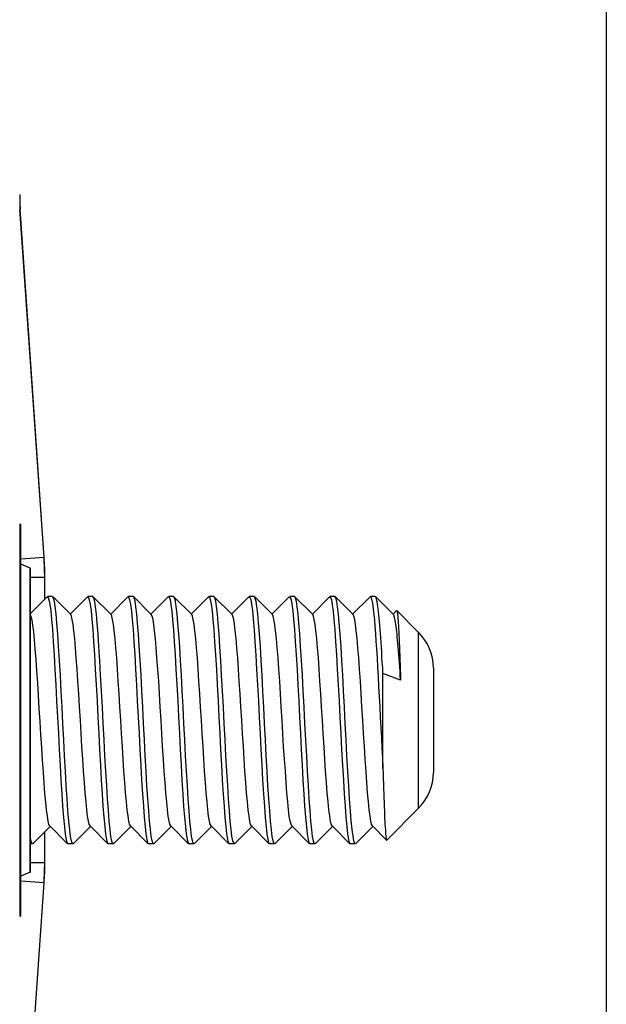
# Model space of a CAD drawing. Header units: inches. Extents: x 0 to 160, y -11 to 104.
# Tile 8 of 121: x 26.794 to 27.456, y 23.5 to 24.611. Entities that reach past the tile are written whole.
import ezdxf

# ---------------------------------------------------------------- set-up
doc = ezdxf.new("R2010")
doc.units = ezdxf.units.IN
doc.header["$LTSCALE"] = 9.614827
doc.header["$MEASUREMENT"] = 0
doc.layers.add('Visible Edges(ANSI)', color=7, linetype='Continuous', lineweight=25)
doc.layers.add('Visible Tangent Edges(ANSI)', color=7, linetype='Continuous', lineweight=25)

msp = doc.modelspace()

# ---------------------------------------------------------------- linework, layer by layer
at = {"layer": 'Visible Edges(ANSI)'}
for p, q in [((27.456, 88.3052), (27.456, 22.7807)), ((26.8214, 24.004), (26.7942, 24.3971)), ((26.7944, 24.0416), (26.7937, 24.0417)), ((26.7949, 23.5998), (26.7949, 24.041)), ((26.8055, 23.992), (26.7949, 23.9964)), ((26.8059, 23.6494), (26.8059, 23.9914)), ((26.8221, 23.957), (26.8221, 23.9814)), ((26.8059, 23.9408), (26.8248, 23.9597)), ((26.8309, 23.9599), (26.8252, 23.9599)), ((26.8313, 23.9597), (26.8513, 23.9397)), ((26.8508, 23.9402), (26.8704, 23.9597)), ((26.8764, 23.9599), (26.8707, 23.9599)), ((26.8768, 23.9597), (26.8968, 23.9397)), ((26.8964, 23.9402), (26.9159, 23.9597)), ((26.922, 23.9599), (26.9163, 23.9599)), ((26.9224, 23.9597), (26.9423, 23.9397)), ((26.9419, 23.9402), (26.9615, 23.9597)), ((26.9675, 23.9599), (26.9618, 23.9599)), ((26.9679, 23.9597), (26.9879, 23.9397)), ((26.9874, 23.9402), (27.007, 23.9597)), ((27.0131, 23.9599), (27.0074, 23.9599)), ((27.0134, 23.9597), (27.0334, 23.9397)), ((27.033, 23.9402), (27.0525, 23.9597)), ((27.0586, 23.9599), (27.0529, 23.9599)), ((27.059, 23.9597), (27.079, 23.9397)), ((27.0785, 23.9402), (27.0981, 23.9597)), ((27.1042, 23.9599), (27.0985, 23.9599)), ((27.1045, 23.9597), (27.1245, 23.9397)), ((27.1241, 23.9402), (27.1436, 23.9597)), ((27.1497, 23.9599), (27.144, 23.9599)), ((27.1501, 23.9597), (27.1701, 23.9397)), ((27.1696, 23.9402), (27.1892, 23.9597)), ((27.1952, 23.9599), (27.1896, 23.9599)), ((27.1956, 23.9597), (27.2156, 23.9397)), ((27.2152, 23.9402), (27.2192, 23.9443)), ((27.2441, 23.9196), (27.2195, 23.9443)), ((27.2607, 23.8794), (27.2607, 23.7614)), ((27.2237, 23.8657), (27.2038, 23.8733)), ((27.2038, 23.7665), (27.2038, 23.8733)), ((27.2441, 23.7212), (27.2081, 23.6852)), ((26.828, 23.7006), (26.8085, 23.6811)), ((26.8476, 23.6811), (26.8276, 23.7011)), ((26.8736, 23.7006), (26.854, 23.6811)), ((26.8931, 23.6811), (26.8731, 23.7011)), ((26.9191, 23.7006), (26.8996, 23.6811)), ((26.9387, 23.6811), (26.9187, 23.7011)), ((26.9647, 23.7006), (26.9451, 23.6811)), ((26.9842, 23.6811), (26.9642, 23.7011)), ((27.0102, 23.7006), (26.9907, 23.6811)), ((27.0298, 23.6811), (27.0098, 23.7011)), ((27.0558, 23.7006), (27.0362, 23.6811)), ((27.0753, 23.6811), (27.0553, 23.7011)), ((27.1013, 23.7006), (27.0818, 23.6811)), ((27.1209, 23.6811), (27.1009, 23.7011)), ((27.1469, 23.7006), (27.1273, 23.6811)), ((27.1664, 23.6811), (27.1464, 23.7011)), ((27.1924, 23.7006), (27.1728, 23.6811)), ((27.2079, 23.6852), (27.192, 23.7011)), ((26.8221, 23.6594), (26.8221, 23.6947)), ((26.8081, 23.6809), (26.8059, 23.6809)), ((26.8537, 23.6809), (26.848, 23.6809)), ((26.8992, 23.6809), (26.8935, 23.6809)), ((26.9447, 23.6809), (26.9391, 23.6809)), ((26.9903, 23.6809), (26.9846, 23.6809)), ((27.0358, 23.6809), (27.0301, 23.6809)), ((27.0814, 23.6809), (27.0757, 23.6809)), ((27.1269, 23.6809), (27.1212, 23.6809)), ((27.1725, 23.6809), (27.1668, 23.6809)), ((26.8055, 23.6489), (26.7949, 23.6444)), ((26.7942, 23.2437), (26.8214, 23.6369)), ((26.7944, 23.5993), (26.7937, 23.5991))]:
    msp.add_line(p, q, dxfattribs=at)
at = {"layer": 'Visible Edges(ANSI)', "flags": 128}
for points in [[(26.8248, 23.9592), (26.8258, 23.959), (26.8267, 23.9564), (26.8277, 23.9515), (26.8287, 23.9441), (26.8296, 23.9344), (26.8306, 23.9227), (26.8316, 23.9091), (26.8325, 23.894), (26.8335, 23.8777), (26.8345, 23.8604), (26.8354, 23.8424), (26.8364, 23.824), (26.8374, 23.8055), (26.8383, 23.7873), (26.8393, 23.7697), (26.8403, 23.753), (26.8412, 23.7374), (26.8422, 23.7233), (26.8431, 23.7108), (26.8441, 23.7002), (26.8451, 23.6919), (26.846, 23.686), (26.847, 23.6825), (26.848, 23.6814)], [(26.854, 23.6815), (26.8531, 23.6817), (26.8521, 23.6842), (26.8511, 23.6893), (26.8502, 23.6968), (26.8492, 23.7065), (26.8482, 23.7183), (26.8473, 23.7318), (26.8463, 23.7468), (26.8454, 23.7631), (26.8444, 23.7803), (26.8434, 23.7983), (26.8425, 23.8168), (26.8415, 23.8352), (26.8405, 23.8534), (26.8396, 23.8711), (26.8386, 23.8879), (26.8376, 23.9035), (26.8367, 23.9177), (26.8357, 23.9301), (26.8347, 23.9405), (26.8338, 23.9487), (26.8328, 23.9546), (26.8319, 23.9582), (26.8309, 23.9594)], [(26.8704, 23.9594), (26.8713, 23.959), (26.8723, 23.9562), (26.8733, 23.9512), (26.8742, 23.9439), (26.8752, 23.9344), (26.8762, 23.9228), (26.8771, 23.9093), (26.8781, 23.8942), (26.879, 23.8778), (26.88, 23.8604), (26.881, 23.8424), (26.8819, 23.824), (26.8829, 23.8055), (26.8839, 23.7872), (26.8848, 23.7696), (26.8858, 23.753), (26.8868, 23.7375), (26.8877, 23.7234), (26.8887, 23.7109), (26.8897, 23.7004), (26.8906, 23.6919), (26.8916, 23.6858), (26.8925, 23.6823), (26.8935, 23.6812)], [(26.8996, 23.6813), (26.8986, 23.6814), (26.8977, 23.6841), (26.8967, 23.6894), (26.8957, 23.697), (26.8948, 23.7067), (26.8938, 23.7184), (26.8928, 23.7318), (26.8919, 23.7467), (26.8909, 23.7629), (26.8899, 23.7802), (26.889, 23.7983), (26.888, 23.8167), (26.887, 23.8352), (26.8861, 23.8535), (26.8851, 23.8712), (26.8841, 23.888), (26.8832, 23.9036), (26.8822, 23.9177), (26.8813, 23.93), (26.8803, 23.9403), (26.8793, 23.9485), (26.8784, 23.9545), (26.8774, 23.9583), (26.8764, 23.9597)], [(26.9159, 23.9596), (26.9169, 23.9591), (26.9178, 23.9563), (26.9188, 23.9511), (26.9198, 23.9437), (26.9207, 23.9342), (26.9217, 23.9227), (26.9227, 23.9093), (26.9236, 23.8943), (26.9246, 23.8779), (26.9256, 23.8605), (26.9265, 23.8424), (26.9275, 23.824), (26.9284, 23.8055), (26.9294, 23.7872), (26.9304, 23.7696), (26.9313, 23.7528), (26.9323, 23.7374), (26.9333, 23.7234), (26.9342, 23.711), (26.9352, 23.7006), (26.9362, 23.6921), (26.9371, 23.6859), (26.9381, 23.6822), (26.9391, 23.681)], [(26.9451, 23.6811), (26.9442, 23.6815), (26.9432, 23.6844), (26.9422, 23.6896), (26.9413, 23.6971), (26.9403, 23.7067), (26.9393, 23.7182), (26.9384, 23.7316), (26.9374, 23.7465), (26.9364, 23.7629), (26.9355, 23.7803), (26.9345, 23.7984), (26.9336, 23.8168), (26.9326, 23.8353), (26.9316, 23.8536), (26.9307, 23.8713), (26.9297, 23.8881), (26.9287, 23.9036), (26.9278, 23.9175), (26.9268, 23.9298), (26.9258, 23.9402), (26.9249, 23.9485), (26.9239, 23.9547), (26.9229, 23.9585), (26.922, 23.9599)], [(26.9615, 23.9597), (26.9624, 23.9594), (26.9634, 23.9565), (26.9643, 23.9512), (26.9653, 23.9437), (26.9663, 23.934), (26.9672, 23.9225), (26.9682, 23.9092), (26.9692, 23.8943), (26.9701, 23.8779), (26.9711, 23.8606), (26.9721, 23.8425), (26.973, 23.8241), (26.974, 23.8055), (26.975, 23.7873), (26.9759, 23.7696), (26.9769, 23.7528), (26.9778, 23.7372), (26.9788, 23.7232), (26.9798, 23.711), (26.9807, 23.7006), (26.9817, 23.6924), (26.9827, 23.6862), (26.9836, 23.6824), (26.9846, 23.681)], [(26.9907, 23.6813), (26.9897, 23.6817), (26.9887, 23.6846), (26.9878, 23.6897), (26.9868, 23.6971), (26.9858, 23.7065), (26.9849, 23.7181), (26.9839, 23.7315), (26.983, 23.7466), (26.982, 23.763), (26.981, 23.7803), (26.9801, 23.7984), (26.9791, 23.8169), (26.9781, 23.8354), (26.9772, 23.8536), (26.9762, 23.8713), (26.9752, 23.888), (26.9743, 23.9034), (26.9733, 23.9174), (26.9723, 23.9298), (26.9714, 23.9403), (26.9704, 23.9487), (26.9695, 23.9549), (26.9685, 23.9587), (26.9675, 23.9598)], [(27.007, 23.9594), (27.008, 23.9593), (27.0089, 23.9567), (27.0099, 23.9515), (27.0109, 23.9439), (27.0118, 23.9342), (27.0128, 23.9225), (27.0137, 23.909), (27.0147, 23.8941), (27.0157, 23.8778), (27.0166, 23.8606), (27.0176, 23.8425), (27.0186, 23.8241), (27.0195, 23.8056), (27.0205, 23.7874), (27.0215, 23.7697), (27.0224, 23.7529), (27.0234, 23.7372), (27.0244, 23.7231), (27.0253, 23.7107), (27.0263, 23.7004), (27.0273, 23.6922), (27.0282, 23.6863), (27.0292, 23.6826), (27.0301, 23.6813)], [(27.0362, 23.6816), (27.0353, 23.6819), (27.0343, 23.6845), (27.0333, 23.6895), (27.0324, 23.6968), (27.0314, 23.7064), (27.0304, 23.7181), (27.0295, 23.7316), (27.0285, 23.7467), (27.0275, 23.7631), (27.0266, 23.7804), (27.0256, 23.7984), (27.0246, 23.8168), (27.0237, 23.8353), (27.0227, 23.8535), (27.0217, 23.8711), (27.0208, 23.8878), (27.0198, 23.9033), (27.0189, 23.9175), (27.0179, 23.9299), (27.0169, 23.9405), (27.016, 23.9489), (27.015, 23.9549), (27.014, 23.9584), (27.0131, 23.9595)], [(27.0525, 23.9592), (27.0535, 23.9591), (27.0545, 23.9565), (27.0554, 23.9515), (27.0564, 23.9441), (27.0574, 23.9344), (27.0583, 23.9226), (27.0593, 23.9091), (27.0603, 23.894), (27.0612, 23.8777), (27.0622, 23.8605), (27.0632, 23.8425), (27.0641, 23.824), (27.0651, 23.8056), (27.066, 23.7874), (27.067, 23.7697), (27.068, 23.753), (27.0689, 23.7374), (27.0699, 23.7232), (27.0709, 23.7107), (27.0718, 23.7002), (27.0728, 23.692), (27.0738, 23.6861), (27.0747, 23.6826), (27.0757, 23.6814)], [(27.0818, 23.6815), (27.0808, 23.6817), (27.0798, 23.6842), (27.0789, 23.6893), (27.0779, 23.6968), (27.0769, 23.7065), (27.076, 23.7183), (27.075, 23.7318), (27.074, 23.7468), (27.0731, 23.763), (27.0721, 23.7803), (27.0712, 23.7983), (27.0702, 23.8168), (27.0692, 23.8352), (27.0683, 23.8534), (27.0673, 23.8711), (27.0663, 23.8879), (27.0654, 23.9035), (27.0644, 23.9177), (27.0634, 23.9301), (27.0625, 23.9405), (27.0615, 23.9487), (27.0605, 23.9545), (27.0596, 23.9581), (27.0586, 23.9594)], [(27.0981, 23.9593), (27.0991, 23.9589), (27.1, 23.9563), (27.101, 23.9513), (27.1019, 23.944), (27.1029, 23.9345), (27.1039, 23.9228), (27.1048, 23.9092), (27.1058, 23.8941), (27.1068, 23.8778), (27.1077, 23.8604), (27.1087, 23.8424), (27.1097, 23.824), (27.1106, 23.8055), (27.1116, 23.7873), (27.1126, 23.7697), (27.1135, 23.753), (27.1145, 23.7375), (27.1154, 23.7234), (27.1164, 23.7109), (27.1174, 23.7003), (27.1183, 23.6919), (27.1193, 23.6859), (27.1203, 23.6823), (27.1212, 23.6813)], [(27.1273, 23.6813), (27.1263, 23.6815), (27.1254, 23.6841), (27.1244, 23.6894), (27.1234, 23.6969), (27.1225, 23.7067), (27.1215, 23.7184), (27.1206, 23.7318), (27.1196, 23.7467), (27.1186, 23.7629), (27.1177, 23.7802), (27.1167, 23.7983), (27.1157, 23.8167), (27.1148, 23.8352), (27.1138, 23.8535), (27.1128, 23.8712), (27.1119, 23.888), (27.1109, 23.9036), (27.1099, 23.9178), (27.109, 23.9301), (27.108, 23.9403), (27.107, 23.9485), (27.1061, 23.9545), (27.1051, 23.9583), (27.1042, 23.9596)], [(27.1436, 23.9595), (27.1446, 23.9591), (27.1456, 23.9562), (27.1465, 23.9511), (27.1475, 23.9437), (27.1485, 23.9343), (27.1494, 23.9228), (27.1504, 23.9093), (27.1513, 23.8943), (27.1523, 23.8779), (27.1533, 23.8605), (27.1542, 23.8424), (27.1552, 23.824), (27.1562, 23.8055), (27.1571, 23.7872), (27.1581, 23.7696), (27.1591, 23.7529), (27.16, 23.7374), (27.161, 23.7234), (27.162, 23.7111), (27.1629, 23.7006), (27.1639, 23.6921), (27.1649, 23.6859), (27.1658, 23.6822), (27.1668, 23.681)], [(27.1728, 23.6811), (27.1719, 23.6814), (27.1709, 23.6843), (27.17, 23.6896), (27.169, 23.6971), (27.168, 23.7068), (27.1671, 23.7183), (27.1661, 23.7316), (27.1651, 23.7466), (27.1642, 23.7629), (27.1632, 23.7803), (27.1622, 23.7983), (27.1613, 23.8168), (27.1603, 23.8353), (27.1593, 23.8536), (27.1584, 23.8712), (27.1574, 23.888), (27.1565, 23.9036), (27.1555, 23.9176), (27.1545, 23.9299), (27.1536, 23.9402), (27.1526, 23.9485), (27.1516, 23.9546), (27.1507, 23.9585), (27.1497, 23.9598)], [(27.1892, 23.9597), (27.1898, 23.9598), (27.1904, 23.9588), (27.191, 23.9569), (27.1916, 23.954), (27.1922, 23.9501), (27.1928, 23.9454), (27.1934, 23.9398), (27.1941, 23.9334), (27.1947, 23.9263), (27.1953, 23.9184), (27.1959, 23.9098), (27.1965, 23.9006), (27.1971, 23.8908), (27.1977, 23.8804), (27.1983, 23.8696), (27.1989, 23.8585), (27.1995, 23.8471), (27.2002, 23.8355), (27.2008, 23.8238), (27.2014, 23.812), (27.202, 23.8004), (27.2026, 23.7888), (27.2032, 23.7775), (27.2038, 23.7665)], [(27.2038, 23.8733), (27.2035, 23.8796), (27.2031, 23.8857), (27.2027, 23.8916), (27.2024, 23.8974), (27.202, 23.903), (27.2017, 23.9083), (27.2013, 23.9135), (27.201, 23.9185), (27.2006, 23.9232), (27.2002, 23.9276), (27.1999, 23.9319), (27.1995, 23.9358), (27.1992, 23.9395), (27.1988, 23.943), (27.1985, 23.9461), (27.1981, 23.949), (27.1977, 23.9515), (27.1974, 23.9537), (27.197, 23.9556), (27.1967, 23.9571), (27.1963, 23.9584), (27.196, 23.9592), (27.1956, 23.9597), (27.1952, 23.9598)], [(27.2192, 23.9443), (27.2194, 23.9443), (27.2196, 23.944), (27.2198, 23.9434), (27.22, 23.9424), (27.2202, 23.9412), (27.2204, 23.9396), (27.2205, 23.9377), (27.2207, 23.9356), (27.2209, 23.9331), (27.2211, 23.9303), (27.2213, 23.9272), (27.2215, 23.9239), (27.2217, 23.9203), (27.2218, 23.9164), (27.222, 23.9123), (27.2222, 23.9079), (27.2224, 23.9033), (27.2226, 23.8985), (27.2228, 23.8935), (27.223, 23.8882), (27.2232, 23.8828), (27.2234, 23.8773), (27.2235, 23.8716), (27.2237, 23.8657)], [(26.8276, 23.7011), (26.8267, 23.7029), (26.8258, 23.7066), (26.8249, 23.7121), (26.824, 23.7192), (26.8231, 23.7278), (26.8222, 23.7379), (26.8213, 23.7494), (26.8204, 23.7619), (26.8195, 23.7753), (26.8186, 23.7895), (26.8177, 23.804), (26.8167, 23.8189), (26.8158, 23.8338), (26.8149, 23.8485), (26.814, 23.8627), (26.8131, 23.8763), (26.8122, 23.889), (26.8113, 23.9007), (26.8104, 23.9111), (26.8095, 23.9201), (26.8086, 23.9276), (26.8077, 23.9333), (26.8068, 23.9373), (26.8059, 23.9395)], [(26.8731, 23.7011), (26.8722, 23.703), (26.8713, 23.7067), (26.8704, 23.7122), (26.8695, 23.7194), (26.8686, 23.7282), (26.8677, 23.7385), (26.8668, 23.7501), (26.8658, 23.7628), (26.8649, 23.7764), (26.864, 23.7906), (26.8631, 23.8054), (26.8622, 23.8204), (26.8613, 23.8354), (26.8604, 23.8502), (26.8595, 23.8645), (26.8586, 23.8781), (26.8576, 23.8907), (26.8567, 23.9023), (26.8558, 23.9126), (26.8549, 23.9214), (26.854, 23.9286), (26.8531, 23.9341), (26.8522, 23.9378), (26.8513, 23.9397)], [(26.9187, 23.7011), (26.9178, 23.703), (26.9169, 23.7067), (26.916, 23.7122), (26.915, 23.7194), (26.9141, 23.7282), (26.9132, 23.7385), (26.9123, 23.7501), (26.9114, 23.7628), (26.9105, 23.7763), (26.9096, 23.7906), (26.9087, 23.8054), (26.9077, 23.8204), (26.9068, 23.8354), (26.9059, 23.8502), (26.905, 23.8645), (26.9041, 23.878), (26.9032, 23.8907), (26.9023, 23.9023), (26.9014, 23.9126), (26.9004, 23.9214), (26.8995, 23.9286), (26.8986, 23.9341), (26.8977, 23.9379), (26.8968, 23.9397)], [(26.9642, 23.7011), (26.9633, 23.703), (26.9624, 23.7067), (26.9615, 23.7122), (26.9606, 23.7194), (26.9597, 23.7282), (26.9588, 23.7385), (26.9579, 23.7501), (26.9569, 23.7627), (26.956, 23.7763), (26.9551, 23.7907), (26.9542, 23.8054), (26.9533, 23.8204), (26.9524, 23.8354), (26.9515, 23.8502), (26.9506, 23.8645), (26.9496, 23.8781), (26.9487, 23.8908), (26.9478, 23.9023), (26.9469, 23.9126), (26.946, 23.9214), (26.9451, 23.9286), (26.9442, 23.9342), (26.9433, 23.9379), (26.9423, 23.9397)], [(27.0098, 23.7011), (27.0089, 23.703), (27.008, 23.7067), (27.007, 23.7122), (27.0061, 23.7194), (27.0052, 23.7282), (27.0043, 23.7385), (27.0034, 23.7501), (27.0025, 23.7628), (27.0016, 23.7764), (27.0007, 23.7907), (26.9997, 23.8054), (26.9988, 23.8204), (26.9979, 23.8354), (26.997, 23.8502), (26.9961, 23.8645), (26.9952, 23.8781), (26.9943, 23.8908), (26.9934, 23.9023), (26.9924, 23.9126), (26.9915, 23.9214), (26.9906, 23.9286), (26.9897, 23.9342), (26.9888, 23.9379), (26.9879, 23.9397)], [(27.0553, 23.7011), (27.0544, 23.7029), (27.0535, 23.7067), (27.0526, 23.7122), (27.0517, 23.7194), (27.0508, 23.7282), (27.0499, 23.7385), (27.0489, 23.7501), (27.048, 23.7628), (27.0471, 23.7764), (27.0462, 23.7907), (27.0453, 23.8054), (27.0444, 23.8204), (27.0435, 23.8354), (27.0426, 23.8502), (27.0416, 23.8645), (27.0407, 23.8781), (27.0398, 23.8907), (27.0389, 23.9023), (27.038, 23.9126), (27.0371, 23.9214), (27.0362, 23.9287), (27.0353, 23.9341), (27.0343, 23.9378), (27.0334, 23.9397)], [(27.1009, 23.7011), (27.1, 23.703), (27.099, 23.7067), (27.0981, 23.7122), (27.0972, 23.7194), (27.0963, 23.7282), (27.0954, 23.7385), (27.0945, 23.7501), (27.0936, 23.7628), (27.0927, 23.7764), (27.0917, 23.7906), (27.0908, 23.8054), (27.0899, 23.8204), (27.089, 23.8354), (27.0881, 23.8502), (27.0872, 23.8645), (27.0863, 23.8781), (27.0854, 23.8907), (27.0844, 23.9023), (27.0835, 23.9126), (27.0826, 23.9214), (27.0817, 23.9286), (27.0808, 23.9341), (27.0799, 23.9378), (27.079, 23.9397)], [(27.1464, 23.7011), (27.1455, 23.703), (27.1446, 23.7067), (27.1437, 23.7122), (27.1428, 23.7194), (27.1419, 23.7282), (27.1409, 23.7385), (27.14, 23.7501), (27.1391, 23.7628), (27.1382, 23.7763), (27.1373, 23.7906), (27.1364, 23.8054), (27.1355, 23.8204), (27.1346, 23.8354), (27.1336, 23.8502), (27.1327, 23.8645), (27.1318, 23.878), (27.1309, 23.8907), (27.13, 23.9023), (27.1291, 23.9126), (27.1282, 23.9214), (27.1273, 23.9286), (27.1263, 23.9341), (27.1254, 23.9379), (27.1245, 23.9397)], [(27.192, 23.7011), (27.191, 23.703), (27.1901, 23.7067), (27.1892, 23.7122), (27.1883, 23.7194), (27.1874, 23.7282), (27.1865, 23.7385), (27.1856, 23.7501), (27.1847, 23.7627), (27.1837, 23.7763), (27.1828, 23.7907), (27.1819, 23.8054), (27.181, 23.8204), (27.1801, 23.8354), (27.1792, 23.8502), (27.1783, 23.8645), (27.1774, 23.8781), (27.1765, 23.8908), (27.1755, 23.9023), (27.1746, 23.9126), (27.1737, 23.9214), (27.1728, 23.9286), (27.1719, 23.9342), (27.171, 23.9379), (27.1701, 23.9397)], [(27.2237, 23.8657), (27.2234, 23.8708), (27.2231, 23.8759), (27.2227, 23.8807), (27.2224, 23.8855), (27.222, 23.8901), (27.2217, 23.8946), (27.2214, 23.8988), (27.221, 23.903), (27.2207, 23.9069), (27.2204, 23.9107), (27.22, 23.9142), (27.2197, 23.9176), (27.2193, 23.9207), (27.219, 23.9237), (27.2187, 23.9264), (27.2183, 23.9288), (27.218, 23.9311), (27.2176, 23.9331), (27.2173, 23.9348), (27.217, 23.9363), (27.2166, 23.9375), (27.2163, 23.9385), (27.2159, 23.9392), (27.2156, 23.9397)], [(27.2038, 23.7665), (27.204, 23.7605), (27.2042, 23.7545), (27.2043, 23.7488), (27.2045, 23.7432), (27.2047, 23.7378), (27.2049, 23.7326), (27.205, 23.7277), (27.2052, 23.7229), (27.2054, 23.7184), (27.2056, 23.7141), (27.2057, 23.7101), (27.2059, 23.7064), (27.2061, 23.7029), (27.2063, 23.6998), (27.2065, 23.6969), (27.2066, 23.6943), (27.2068, 23.692), (27.207, 23.6901), (27.2072, 23.6884), (27.2074, 23.6871), (27.2075, 23.6861), (27.2077, 23.6855), (27.2079, 23.6852), (27.2081, 23.6852)], [(26.8085, 23.6814), (26.8084, 23.6813), (26.8083, 23.6812), (26.8082, 23.6812), (26.8081, 23.6812), (26.808, 23.6812), (26.8078, 23.6813), (26.8077, 23.6813), (26.8076, 23.6815), (26.8075, 23.6816), (26.8074, 23.6818), (26.8073, 23.682), (26.8072, 23.6822), (26.8071, 23.6825), (26.807, 23.6828), (26.8069, 23.6831), (26.8068, 23.6835), (26.8066, 23.6839), (26.8065, 23.6843), (26.8064, 23.6848), (26.8063, 23.6852), (26.8062, 23.6858), (26.8061, 23.6863), (26.806, 23.6869), (26.8059, 23.6875)]]:
    msp.add_lwpolyline(points, dxfattribs=at)
at = {"layer": 'Visible Edges(ANSI)'}
for centre, radius, start, end in [((27.0351, 24.4138), 0.2414, 180, 183.9452), ((26.7943, 24.041), 0.000569, 0, 80), ((26.4942, 23.9814), 0.3279, 0, 3.9452), ((26.8053, 23.9914), 0.000569, 0, 67.3194), ((27.2038, 23.8794), 0.0569, 0, 45), ((27.2038, 23.7614), 0.0569, 315, 0), ((26.4942, 23.6594), 0.3279, 356.0548, 0), ((26.8053, 23.6494), 0.000569, 292.6806, 0), ((26.7943, 23.5998), 0.000569, 280, 0)]:
    msp.add_arc(centre, radius, start, end, dxfattribs=at)
at = {"layer": 'Visible Tangent Edges(ANSI)'}
for p, q in [((26.794, 24.3971), (26.7937, 24.3971)), ((26.794, 24.3971), (26.7942, 24.3971)), ((26.8212, 24.0039), (26.794, 24.3971)), ((26.7944, 23.5993), (26.7944, 24.0416)), ((26.8212, 24.0039), (26.7949, 24.0021)), ((26.8212, 24.0039), (26.8214, 24.004)), ((26.8055, 23.6489), (26.8055, 23.992)), ((26.8219, 23.9814), (26.8059, 23.9814)), ((26.8219, 23.9814), (26.8221, 23.9814)), ((26.8219, 23.9568), (26.8219, 23.9814)), ((27.2441, 23.7212), (27.2441, 23.9196)), ((26.8219, 23.6594), (26.8219, 23.6945)), ((26.8219, 23.6594), (26.8059, 23.6594)), ((26.8219, 23.6594), (26.8221, 23.6594)), ((26.794, 23.2437), (26.8212, 23.6369)), ((26.8212, 23.6369), (26.7949, 23.6387)), ((26.8212, 23.6369), (26.8214, 23.6369))]:
    msp.add_line(p, q, dxfattribs=at)
for centre, radius, start, end in [((27.0351, 24.4138), 0.2416, 182.3511, 183.9452), ((26.4942, 23.9814), 0.3277, 0, 3.9452), ((26.4942, 23.6594), 0.3277, 356.0548, 0)]:
    msp.add_arc(centre, radius, start, end, dxfattribs=at)

doc.saveas('drawing.dxf')
